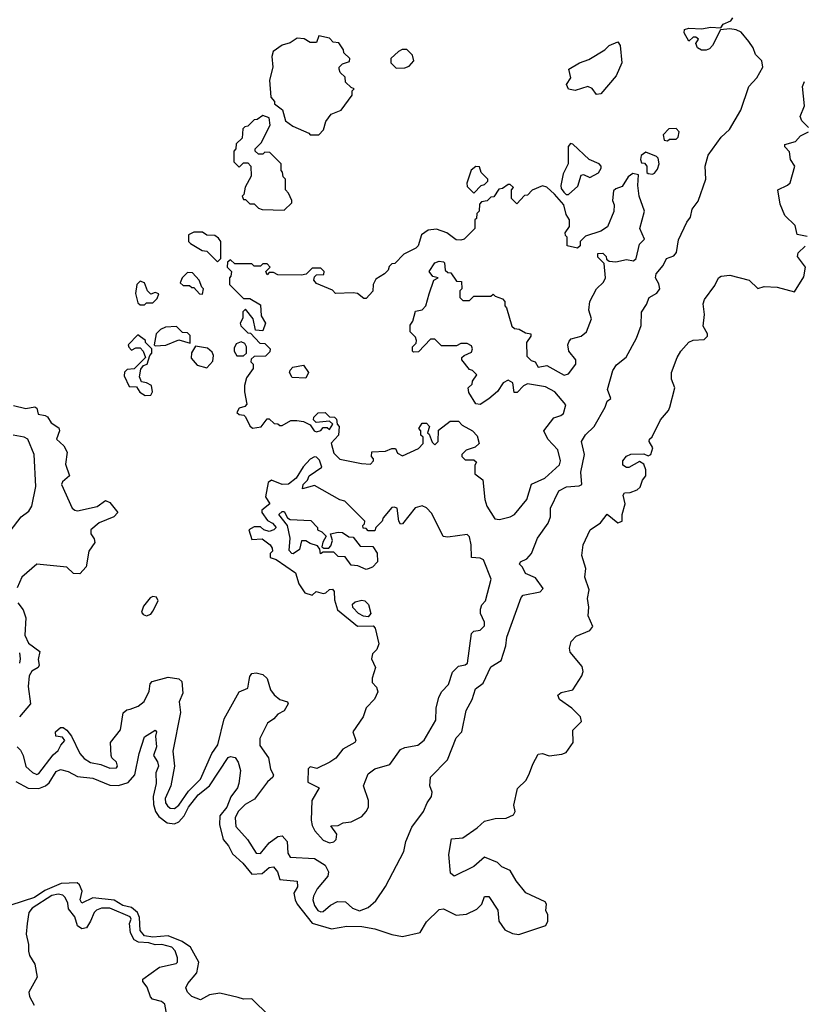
# Model space of a CAD drawing. Extents: x 2293830 to 2387798, y 66850 to 233222.
# Tile 48 of 192: x 2344226 to 2347871, y 150449 to 155026. Entities that reach past the tile are written whole.
import ezdxf

# ---------------------------------------------------------------- set-up
doc = ezdxf.new("R2010")
doc.units = 0

msp = doc.modelspace()

# ---------------------------------------------------------------- linework, layer by layer
at = {"layer": '0CON05XD'}
for points in [[(2347415, 154884.4), (2347393.4, 154883.4), (2347374.6, 154894.6), (2347367.5, 154915), (2347380, 154935), (2347367.5, 154945), (2347355, 154943.8), (2347335, 154926.2), (2347312.9, 154965), (2347315, 154980), (2347335, 154985.8), (2347395, 154983.8), (2347435, 154990.8), (2347482.5, 154987.5), (2347493.3, 155005), (2347530, 155020), (2347539.4, 155035)], [(2344214, 151645), (2344229.8, 151629.8), (2344242.1, 151605), (2344253.6, 151553.7), (2344285, 151525.6), (2344305, 151517.1), (2344315, 151521.4), (2344381.7, 151608.3), (2344405, 151628.6), (2344416.6, 151653.4), (2344436.2, 151675), (2344425, 151691.2), (2344394.2, 151695), (2344391.4, 151715), (2344415, 151735.8), (2344427.5, 151735), (2344445, 151723.3), (2344465.8, 151695), (2344504.4, 151615), (2344525, 151590.8), (2344555, 151573.1), (2344603.1, 151563.1), (2344645, 151546.2), (2344675, 151547.5), (2344680, 151555), (2344676.2, 151575), (2344654.2, 151594.2), (2344651.2, 151605), (2344648, 151665), (2344694, 151725), (2344706.4, 151803.6), (2344723, 151817), (2344739.3, 151820.7), (2344776.7, 151835), (2344804.3, 151855.7), (2344827.5, 151905), (2344831.2, 151938.8), (2344840.5, 151949.5), (2344915, 151968.8), (2344965, 151961.2), (2344979.5, 151949.5), (2344983.1, 151895), (2344966.2, 151855), (2344972.9, 151805), (2344937.1, 151625), (2344944.5, 151555), (2344927.3, 151465), (2344902.1, 151405), (2344903.8, 151385), (2344911.9, 151371.9), (2344925, 151361.1), (2344945, 151358.9), (2344964.4, 151375), (2345010.1, 151439.9), (2345066.5, 151495), (2345118.9, 151615), (2345146.9, 151655), (2345175.7, 151775), (2345245, 151901.2), (2345285, 151918), (2345291.8, 151955), (2345295, 151973.3), (2345305, 151986.2), (2345325, 151989.2), (2345355, 151981.4), (2345375, 151963.8), (2345390.9, 151910.9), (2345407.3, 151887.3), (2345435, 151866.2), (2345470, 151855), (2345472.5, 151845), (2345455, 151812.5), (2345425, 151797.5), (2345406, 151775), (2345377.5, 151755), (2345341.9, 151685), (2345342, 151652), (2345381.1, 151595), (2345391.5, 151541.5), (2345404.2, 151515), (2345402, 151505), (2345376.5, 151483.5), (2345317.3, 151402.7), (2345272.7, 151377.3), (2345241.1, 151345), (2345226.4, 151315), (2345230, 151275), (2345284.1, 151214.1), (2345325, 151152), (2345345, 151150), (2345385, 151198.6), (2345425, 151228.8), (2345445, 151231.2), (2345468.1, 151205), (2345471.9, 151151.9), (2345483.1, 151133.1), (2345595, 151126.5), (2345645, 151095.5), (2345660, 151065), (2345657.3, 151045), (2345607.8, 150985), (2345591.4, 150951.4), (2345587.8, 150935), (2345595, 150908), (2345610.6, 150885), (2345625, 150878.5), (2345635, 150880), (2345670.2, 150909.8), (2345702.6, 150927.4), (2345740, 150925), (2345772, 150895), (2345805, 150883.5), (2345845, 150898.6), (2345880.3, 150929.7), (2345925, 150996.7), (2346010.7, 151159.3), (2346020, 151205), (2346047.2, 151272.8), (2346101.9, 151345), (2346118.5, 151385), (2346139.7, 151415), (2346142.5, 151435), (2346130.6, 151465), (2346133.8, 151505), (2346213.8, 151585), (2346253.2, 151686.8), (2346280, 151715), (2346300, 151815), (2346328.6, 151865), (2346343.3, 151915), (2346378.5, 151941.5), (2346415, 152017.1), (2346463, 152047), (2346484.5, 152115.5), (2346489.2, 152155), (2346555, 152340), (2346565, 152350), (2346643.6, 152366.4), (2346658, 152382), (2346621.6, 152431.6), (2346575, 152451.8), (2346561.4, 152481.4), (2346547.5, 152495), (2346552.5, 152505), (2346581.2, 152518.8), (2346603.8, 152545), (2346631.2, 152615), (2346681.2, 152685), (2346691.2, 152715), (2346692, 152755), (2346730, 152835), (2346765.8, 152854.2), (2346825, 152858.8), (2346837.5, 152865), (2346832.3, 152922.3), (2346849.2, 153005), (2346835.8, 153065), (2346853.9, 153096.1), (2346895.3, 153134.7), (2346945.6, 153225), (2346955, 153252.5), (2346972.5, 153265), (2346956.2, 153306.2), (2346980.8, 153395), (2346998.8, 153421.2), (2347042.6, 153457.4), (2347091.4, 153545), (2347113.8, 153603.8), (2347114.1, 153665.9), (2347137.7, 153702.3), (2347150, 153735), (2347185.5, 153754.5), (2347199.2, 153775), (2347195, 153797.5), (2347180, 153825), (2347182.5, 153845), (2347215, 153882.5), (2347230, 153915), (2347265, 153928.2), (2347277.3, 153942.7), (2347287.2, 154002.8), (2347325.8, 154085), (2347342.9, 154107.1), (2347350, 154145), (2347377.4, 154182.6), (2347413.5, 154285), (2347410, 154345), (2347423.8, 154396.2), (2347485, 154479.2), (2347524, 154515), (2347575.4, 154604.6), (2347614, 154715), (2347651.2, 154755), (2347678.8, 154805), (2347673.3, 154835), (2347643.9, 154863.9), (2347633.3, 154895), (2347613.3, 154925), (2347577.7, 154967.7), (2347555, 154978.8), (2347525, 154983.8), (2347481.7, 154978.3), (2347443.8, 154905), (2347430, 154890), (2347415, 154884.4)], [(2345615, 154490), (2345637, 154513), (2345648.3, 154551.7), (2345673.6, 154586.4), (2345720, 154605), (2345770, 154675), (2345770, 154695), (2345780, 154705), (2345765, 154710), (2345740, 154735), (2345738.3, 154758.3), (2345715, 154780), (2345710, 154795), (2345710, 154805), (2345725, 154820), (2345758.3, 154831.7), (2345760, 154845), (2345731.7, 154871.7), (2345730, 154885), (2345708.3, 154918.3), (2345681.7, 154921.7), (2345665, 154940), (2345615, 154950), (2345605, 154920), (2345575, 154920), (2345547, 154937), (2345515, 154940), (2345481.7, 154918.3), (2345445, 154907.5), (2345403, 154877), (2345397.5, 154855), (2345402.5, 154805), (2345386.7, 154745), (2345392.5, 154665), (2345410, 154645), (2345410, 154635), (2345447, 154607), (2345460, 154555), (2345495, 154530), (2345568.3, 154498.3), (2345575, 154490), (2345615, 154490)], [(2345975, 154800), (2346015, 154802.5), (2346035, 154810), (2346056.7, 154835), (2346050.7, 154860.7), (2346025, 154887.5), (2346003, 154887), (2345985, 154877.5), (2345950, 154845), (2345950, 154825), (2345975, 154800)], [(2346905, 154678), (2346885.8, 154705.8), (2346865, 154715.5), (2346805.9, 154695.9), (2346775, 154703.3), (2346766.2, 154725), (2346785.7, 154755), (2346776.7, 154795), (2346826.7, 154825), (2346869.3, 154840.7), (2346943.8, 154886.2), (2346964.7, 154905.3), (2347005, 154922.5), (2347016.1, 154906.1), (2347022.5, 154825), (2346996.7, 154765), (2346925, 154680.6), (2346905, 154678)], [(2347890, 154525), (2347860, 154555), (2347852.5, 154575), (2347872.5, 154625), (2347863.3, 154715), (2347871.7, 154738.3)], [(2345455, 154140), (2345490, 154175), (2345490, 154185), (2345475, 154220), (2345460, 154235), (2345460, 154285), (2345450, 154295), (2345447, 154317), (2345440, 154325), (2345440, 154355), (2345388.3, 154408.3), (2345365, 154410), (2345355, 154400), (2345335, 154400), (2345320, 154415), (2345320, 154425), (2345347, 154453), (2345390, 154535), (2345385, 154570), (2345355, 154580), (2345328.3, 154561.7), (2345315, 154560), (2345285, 154530), (2345271.7, 154528.3), (2345261.7, 154518.3), (2345260, 154475), (2345231.7, 154448.3), (2345230, 154425), (2345220, 154415), (2345220, 154365), (2345245, 154340), (2345265, 154360), (2345285, 154360), (2345300, 154345), (2345301.7, 154298.3), (2345273, 154247), (2345267, 154213), (2345260, 154205), (2345265, 154190), (2345275, 154190), (2345295, 154170), (2345315, 154170), (2345335, 154150), (2345353, 154143), (2345455, 154140)], [(2347235, 154462.5), (2347245, 154470), (2347275, 154470), (2347285, 154480), (2347290, 154505), (2347275, 154520), (2347241.7, 154518.3), (2347215, 154490), (2347220, 154465), (2347235, 154462.5)], [(2347885, 154018.1), (2347837.7, 154027.7), (2347828.8, 154068.8), (2347780, 154115), (2347758.3, 154168.3), (2347747.5, 154235), (2347793.6, 154256.4), (2347805, 154267.5), (2347826.7, 154345), (2347806.7, 154375), (2347801.7, 154411.7), (2347780, 154435), (2347780, 154445), (2347830.7, 154459.3), (2347853.6, 154486.4), (2347890, 154505)], [(2346775, 154213.3), (2346818.1, 154251.9), (2346835, 154302.5), (2346845.6, 154305.6), (2346875, 154292.5), (2346915, 154313.8), (2346927.1, 154335), (2346927.1, 154345), (2346918, 154355), (2346871.2, 154375), (2346795, 154447.5), (2346785, 154450), (2346773.3, 154436.7), (2346773.3, 154355), (2346750.4, 154309.6), (2346740, 154255), (2346741.4, 154241.4), (2346754.2, 154224.2), (2346765, 154213.3), (2346775, 154213.3)], [(2347165, 154307.5), (2347175, 154312.5), (2347189.5, 154330.5), (2347196.2, 154355), (2347191.7, 154381.7), (2347185, 154390), (2347135, 154410), (2347113.8, 154395), (2347110, 154375), (2347115, 154360), (2347128.3, 154358.3), (2347140, 154345), (2347140, 154315), (2347145, 154310), (2347165, 154307.5)], [(2346335, 154220), (2346370, 154255), (2346385, 154260), (2346400, 154275), (2346400, 154285), (2346370, 154315), (2346361.7, 154341.7), (2346345, 154342.5), (2346323.9, 154326.1), (2346302.5, 154265), (2346305, 154250), (2346335, 154220)], [(2346455, 152702), (2346505, 152714), (2346525, 152726.2), (2346582.5, 152795), (2346603.2, 152866.8), (2346665.2, 152894.8), (2346734.2, 152955.8), (2346738.4, 152975), (2346726, 153026), (2346679.2, 153075), (2346661.2, 153115), (2346707.5, 153175), (2346740, 153185), (2346752.5, 153195), (2346763.3, 153235), (2346712.5, 153295), (2346669.3, 153319.3), (2346585, 153332.5), (2346567, 153323), (2346537, 153293), (2346523, 153293), (2346517, 153337), (2346495, 153350), (2346471.7, 153338.3), (2346445, 153296.7), (2346405, 153262.5), (2346365, 153237.5), (2346345, 153240), (2346313, 153293), (2346310, 153315), (2346328.3, 153331.7), (2346330, 153345), (2346350, 153375), (2346330, 153395), (2346315, 153400), (2346280, 153445), (2346280, 153455), (2346290, 153465), (2346325, 153480), (2346330, 153495), (2346325, 153510), (2346305, 153520), (2346275, 153520), (2346255, 153510), (2346185, 153510), (2346155, 153540), (2346135, 153540), (2346078.3, 153481.7), (2346055, 153480), (2346050, 153485), (2346050, 153505), (2346068.3, 153521.7), (2346070, 153535), (2346065, 153550), (2346040, 153575), (2346040, 153605), (2346052.5, 153625), (2346065, 153670), (2346095, 153677.5), (2346112.5, 153695), (2346128.3, 153751.7), (2346150, 153815), (2346170, 153825), (2346145, 153832.5), (2346127.5, 153855), (2346153.9, 153896.1), (2346175, 153902.5), (2346195, 153900), (2346200, 153895), (2346201.7, 153861.7), (2346215, 153850), (2346228.3, 153848.3), (2346255, 153810), (2346278.3, 153808.3), (2346280, 153775), (2346270, 153765), (2346270, 153735), (2346285, 153720), (2346315, 153720), (2346335, 153740), (2346415, 153740), (2346425, 153750), (2346435, 153740), (2346468.3, 153728.3), (2346480, 153715), (2346480, 153695), (2346487, 153687), (2346511.7, 153601.7), (2346525, 153590), (2346547, 153587), (2346575, 153570), (2346600, 153565), (2346600, 153555), (2346580, 153525), (2346581.7, 153461.7), (2346601.7, 153441.7), (2346620, 153435), (2346635, 153410), (2346675, 153417.5), (2346755, 153372.5), (2346775, 153380), (2346810, 153425), (2346810, 153445), (2346777.5, 153485), (2346772.5, 153515), (2346778.3, 153531.7), (2346788.3, 153541.7), (2346835, 153553.8), (2346858.8, 153575), (2346882.5, 153635), (2346870, 153675), (2346874.3, 153715.7), (2346906.2, 153775), (2346938, 153805), (2346947.5, 153825), (2346941.7, 153891.7), (2346911.7, 153921.7), (2346911.7, 153938.3), (2346935, 153940), (2346950, 153925), (2346951.7, 153911.7), (2346965, 153902.5), (2346995, 153900), (2347045, 153910.8), (2347077.5, 153905), (2347090, 153915), (2347105, 153982.5), (2347128.8, 154005), (2347107.5, 154055), (2347128, 154135), (2347103.3, 154205), (2347097.5, 154255), (2347100, 154305), (2347075, 154310), (2347052.5, 154295), (2347025, 154250), (2346995, 154240), (2346985, 154230), (2346980, 154185), (2346987.5, 154165), (2346986.4, 154133.6), (2346957, 154063), (2346925, 154042.5), (2346855, 154020), (2346830, 153995), (2346830, 153975), (2346817, 153963), (2346770, 153975), (2346770, 154015), (2346761.7, 154021.7), (2346760, 154035), (2346780, 154065), (2346780, 154095), (2346765, 154120), (2346753.3, 154165), (2346710, 154215), (2346675, 154246.7), (2346655, 154253.3), (2346607, 154233), (2346585, 154210), (2346571.7, 154208.3), (2346535, 154170), (2346510, 154195), (2346510, 154235), (2346520, 154245), (2346505, 154260), (2346495, 154260), (2346468.3, 154241.7), (2346451.7, 154238.3), (2346428.3, 154201.7), (2346415, 154200), (2346397, 154183), (2346371.7, 154178.3), (2346362.5, 154167.5), (2346360, 154135), (2346350, 154125), (2346348.3, 154101.7), (2346340, 154095), (2346340, 154055), (2346290, 154005), (2346275, 154000), (2346253, 154003), (2346210, 154035), (2346161.7, 154051.7), (2346123, 154047), (2346092.5, 154025), (2346077.5, 153975), (2346066.4, 153963.6), (2346010, 153935), (2345968.3, 153891.7), (2345955, 153890), (2345941.7, 153878.3), (2345938.3, 153861.7), (2345920, 153845), (2345880.7, 153819.3), (2345867.5, 153795), (2345867, 153763), (2345835, 153730), (2345825, 153730), (2345795, 153752.5), (2345775, 153756.7), (2345693, 153753), (2345678.3, 153768.3), (2345605, 153800), (2345592.5, 153815), (2345595, 153830), (2345605, 153840), (2345638.3, 153841.7), (2345640, 153855), (2345625, 153870), (2345585, 153870), (2345557, 153843), (2345535, 153837.5), (2345425, 153840), (2345405, 153850), (2345385, 153850), (2345375, 153840), (2345370, 153855), (2345390, 153875), (2345375, 153890), (2345355, 153890), (2345345, 153880), (2345315, 153880), (2345305, 153890), (2345225, 153890), (2345205, 153910), (2345191.7, 153898.3), (2345190, 153875), (2345210, 153855), (2345207, 153833), (2345200, 153825), (2345200, 153795), (2345265, 153730), (2345295, 153730), (2345345, 153700), (2345348.3, 153648.3), (2345367.5, 153615), (2345355, 153580), (2345321.7, 153581.7), (2345310, 153635), (2345275, 153680), (2345263, 153667), (2345261.7, 153638.3), (2345250, 153615), (2345253, 153603), (2345285, 153570), (2345298.3, 153568.3), (2345341.7, 153521.7), (2345365, 153520), (2345390, 153495), (2345388.3, 153481.7), (2345368.3, 153461.7), (2345315, 153460), (2345301.7, 153448.3), (2345300, 153435), (2345310, 153425), (2345310, 153405), (2345279.3, 153360.7), (2345270, 153325), (2345270, 153295), (2345281.7, 153238.3), (2345271.7, 153228.3), (2345245, 153220), (2345235, 153200), (2345245, 153190), (2345267, 153187), (2345275, 153180), (2345295, 153137.5), (2345307, 153127), (2345347, 153133), (2345375, 153170), (2345385, 153170), (2345408.3, 153148.3), (2345425, 153147.5), (2345435, 153140), (2345445, 153140), (2345485, 153162.5), (2345513, 153163), (2345545, 153157.5), (2345575, 153142.5), (2345593.3, 153115), (2345605, 153110), (2345624.1, 153115.9), (2345635, 153130), (2345655, 153130), (2345665, 153120), (2345680, 153145), (2345665, 153160), (2345603.8, 153153.8), (2345590, 153165), (2345591.7, 153178.3), (2345611.7, 153198.3), (2345645, 153200), (2345665, 153180), (2345688.3, 153178.3), (2345698.3, 153168.3), (2345700, 153145), (2345710, 153135), (2345707.5, 153095), (2345672.5, 153057.5), (2345685, 153010), (2345713, 152983), (2345813, 152963), (2345855, 152960), (2345870, 152975), (2345870, 152985), (2345860, 152995), (2345862.5, 153017.5), (2345925, 153020), (2345955, 153032.5), (2345971.7, 153031.7), (2345980.7, 153010.7), (2346005, 152997.5), (2346078.3, 153031.7), (2346100, 153055), (2346100, 153085), (2346090, 153095), (2346090, 153115), (2346080, 153125), (2346095, 153150), (2346115, 153150), (2346130, 153135), (2346120, 153105), (2346128.3, 153098.3), (2346141.7, 153061.7), (2346155, 153050), (2346170, 153065), (2346171.7, 153118.3), (2346225, 153160), (2346265, 153160), (2346280.7, 153140.7), (2346330, 153115), (2346351.7, 153091.7), (2346360, 153055), (2346341.7, 153038.3), (2346300, 153025), (2346280, 153005), (2346280, 152995), (2346295, 152980), (2346335, 152980), (2346348.3, 152968.3), (2346340, 152955), (2346340, 152915), (2346377, 152887), (2346386.7, 152795), (2346396.7, 152765), (2346433.3, 152705), (2346455, 152702)], [(2345145, 153900), (2345160, 153915), (2345160, 153995), (2345149.3, 154009.3), (2345131.7, 154021.7), (2345095, 154023.3), (2345075, 154037.5), (2345035, 154037.5), (2345010, 154025), (2345010, 153995), (2345020, 153985), (2345073, 153953), (2345095, 153950), (2345145, 153900)], [(2344208.1, 151485), (2344265, 151453.5), (2344315, 151451.4), (2344345.2, 151464.8), (2344362, 151478), (2344395, 151531.5), (2344415, 151540.3), (2344451.2, 151531.2), (2344495, 151507.1), (2344565, 151500.7), (2344645, 151467.8), (2344685, 151465.3), (2344729.8, 151480.2), (2344760.9, 151515), (2344781.4, 151615), (2344805, 151692.5), (2344855, 151723.3), (2344861.2, 151715), (2344856.4, 151695), (2344861.2, 151645), (2344847.9, 151605), (2344865.7, 151575.7), (2344870.6, 151555), (2344858, 151525), (2344859.6, 151475), (2344845.2, 151415), (2344847.8, 151377.8), (2344856.9, 151345), (2344872, 151322), (2344911.6, 151291.6), (2344945, 151287.3), (2344965, 151296.9), (2344990, 151325), (2345009.8, 151365), (2345055, 151422.5), (2345107.5, 151465), (2345195, 151595.6), (2345205, 151601.4), (2345226.5, 151596.5), (2345240.6, 151575), (2345251.4, 151535), (2345243.1, 151475), (2345237.8, 151455), (2345207.1, 151412.9), (2345187.9, 151365), (2345156.3, 151325), (2345153.7, 151285), (2345170.4, 151215), (2345195.9, 151185.9), (2345215, 151148.9), (2345262.8, 151105), (2345305, 151054.2), (2345353, 151057), (2345385, 151084.3), (2345405, 151087.8), (2345423.3, 151065), (2345435, 151029.2), (2345515, 151021.2), (2345517.1, 150995), (2345499.2, 150965), (2345505.5, 150935), (2345515, 150914.4), (2345585, 150826), (2345675, 150799.1), (2345745, 150811.8), (2345815, 150810.8), (2345875, 150800), (2345955, 150772.5), (2346005, 150763.3), (2346087, 150783), (2346115, 150832.5), (2346175, 150890), (2346195, 150892.5), (2346206.7, 150886.7), (2346253.6, 150863.6), (2346301.7, 150868.3), (2346349.3, 150890.7), (2346372.5, 150915), (2346385, 150950), (2346405, 150950), (2346447, 150887), (2346452.5, 150835), (2346480, 150795), (2346515, 150777.5), (2346545, 150773.3), (2346670, 150815), (2346680, 150835), (2346680, 150865), (2346670, 150885), (2346672.5, 150915), (2346667.5, 150925), (2346577.3, 150967.3), (2346533, 151023), (2346505, 151070), (2346465, 151087.5), (2346445, 151107.5), (2346385, 151132.5), (2346335, 151088.8), (2346243.9, 151043.9), (2346228, 151058), (2346218.8, 151145), (2346232.5, 151217.5), (2346285, 151222.2), (2346351.3, 151268.7), (2346385, 151300), (2346435, 151312.5), (2346485.5, 151314.5), (2346520.7, 151329.3), (2346527.5, 151345), (2346520.8, 151375), (2346538.3, 151451.7), (2346578.8, 151491.2), (2346595, 151522.5), (2346609.2, 151565), (2346635, 151612), (2346655, 151614.3), (2346685, 151603.5), (2346745, 151611.4), (2346765, 151620), (2346797.1, 151665), (2346796.2, 151723.8), (2346836.4, 151763.6), (2346831.4, 151785), (2346790.8, 151825), (2346733.8, 151865), (2346726.2, 151885), (2346741.1, 151898.9), (2346795, 151910.8), (2346838.1, 151975), (2346844.2, 151995), (2346839.1, 152019.1), (2346782.5, 152085), (2346780, 152105), (2346787.5, 152135), (2346810.7, 152159.3), (2346875, 152186.7), (2346888.8, 152205), (2346867.5, 152255), (2346870, 152295), (2346863.8, 152335), (2346871.4, 152375), (2346851.2, 152435), (2346856.2, 152475), (2346836.7, 152535), (2346843.3, 152585), (2346876.7, 152655), (2346923.9, 152686.1), (2346955, 152726.7), (2347005, 152686.7), (2347024.3, 152695), (2347024.4, 152725), (2347039.2, 152775), (2347029.2, 152815), (2347035, 152825.7), (2347062.4, 152827.6), (2347095, 152840.6), (2347107.7, 152852.3), (2347118.6, 152885), (2347134.5, 152905.5), (2347135, 152932.5), (2347125, 152960), (2347105, 152972.5), (2347055, 152943.8), (2347045, 152943.8), (2347027.5, 152955), (2347027.5, 152975), (2347045, 152996.7), (2347065, 153006.7), (2347125, 153007.5), (2347145, 152997.5), (2347157.5, 153005), (2347167.5, 153035), (2347150, 153065), (2347152.5, 153075), (2347163.6, 153086.4), (2347203.3, 153165), (2347240.7, 153209.3), (2347246.1, 153223.9), (2347268.8, 153315), (2347253.8, 153355), (2347253.8, 153385), (2347280, 153455), (2347297.5, 153485), (2347335, 153526.2), (2347355, 153535.8), (2347405, 153539.2), (2347420.8, 153555), (2347421.4, 153565), (2347401.5, 153601.5), (2347408, 153655), (2347401.2, 153705), (2347406.7, 153725), (2347455, 153790), (2347472.5, 153825), (2347485, 153833.3), (2347525, 153838.1), (2347615, 153814.3), (2347655, 153775.8), (2347685, 153785.6), (2347745, 153782.9), (2347825, 153760), (2347869.5, 153830.5), (2347876.2, 153875), (2347840, 153925), (2347842, 153942), (2347875, 153972.9)], [(2345075, 153750), (2345080, 153775), (2345071.7, 153781.7), (2345060, 153815), (2345028.3, 153848.3), (2345005, 153850), (2344980, 153825), (2344971.7, 153801.7), (2344985, 153790), (2345015, 153790), (2345025, 153780), (2345035, 153780), (2345061.7, 153751.7), (2345075, 153750)], [(2344805, 153700), (2344815, 153710), (2344845, 153710), (2344865, 153730), (2344871.7, 153751.7), (2344855, 153757.5), (2344835, 153750), (2344820, 153765), (2344805, 153802.5), (2344785, 153810), (2344770, 153795), (2344763.6, 153753.6), (2344775, 153710), (2344785, 153700), (2344805, 153700)], [(2344855, 153510), (2344905, 153512.5), (2344965, 153537.5), (2345017.5, 153522.5), (2345017, 153557), (2345005, 153570), (2344981.7, 153571.7), (2344955, 153600), (2344903, 153597), (2344880, 153585), (2344860, 153565), (2344850, 153515), (2344855, 153510)], [(2344808.3, 153278.3), (2344835, 153280), (2344842.5, 153295), (2344837.5, 153325), (2344815, 153337.5), (2344791.7, 153341.7), (2344782.5, 153365), (2344788.3, 153401.7), (2344801.7, 153418.3), (2344817.5, 153425), (2344830, 153465), (2344840, 153475), (2344840, 153495), (2344810, 153525), (2344810, 153535), (2344775, 153560), (2344730, 153515), (2344733, 153503), (2344745, 153490), (2344765, 153500), (2344785, 153500), (2344800, 153485), (2344810, 153455), (2344757, 153403), (2344725, 153400), (2344713, 153387), (2344710.7, 153370.7), (2344735, 153320), (2344768.3, 153318.3), (2344783.6, 153293.6), (2344808.3, 153278.3)], [(2345265, 153462.5), (2345280, 153475), (2345280, 153505), (2345271.2, 153521.2), (2345255, 153528.8), (2345231.4, 153518.6), (2345221.4, 153498.6), (2345222, 153485), (2345235, 153463.8), (2345265, 153462.5)], [(2345095, 153407.5), (2345122.3, 153437.7), (2345126, 153465), (2345120, 153480), (2345098, 153498), (2345042.5, 153507.5), (2345023.6, 153476.4), (2345022.3, 153452.3), (2345050.3, 153420.3), (2345095, 153407.5)], [(2345555, 153360), (2345491.7, 153361.7), (2345480, 153385), (2345483, 153397), (2345495, 153410), (2345545, 153420), (2345567.5, 153385), (2345555, 153360)], [(2344197.5, 153232.5), (2344255, 153218.9), (2344296.2, 153226.2), (2344305, 153220), (2344312, 153192), (2344344, 153186), (2344355, 153180), (2344371.5, 153151.5), (2344407.9, 153127.9), (2344410.4, 153115), (2344396.7, 153075), (2344431.2, 153045), (2344446.2, 153015), (2344439.3, 152959.3), (2344456.7, 152905), (2344425, 152877.5), (2344420, 152865), (2344469.4, 152755), (2344481.2, 152745), (2344495, 152743.1), (2344585, 152762), (2344625, 152791.2), (2344645, 152781.2), (2344681.2, 152735), (2344663.8, 152715), (2344595, 152687.3), (2344556.2, 152655), (2344556.8, 152635), (2344571.9, 152611.9), (2344574.6, 152595), (2344546.4, 152555), (2344535, 152482), (2344505, 152449.2), (2344475, 152451.4), (2344445, 152480), (2344305.7, 152494.3), (2344235.6, 152435), (2344214.1, 152385)], [(2344181.4, 152648.6), (2344232.2, 152715), (2344268.6, 152741.4), (2344282.9, 152765), (2344300.5, 152855), (2344292.5, 153005), (2344264, 153075), (2344246.7, 153085), (2344195, 153094)], [(2345665, 151199.2), (2345685, 151203.8), (2345696, 151215), (2345699.3, 151239.3), (2345671.7, 151278.3), (2345705, 151280), (2345728.3, 151291.7), (2345765, 151296.7), (2345815, 151322), (2345836.2, 151345), (2345845.7, 151365), (2345845.9, 151395.9), (2345822.5, 151465), (2345845, 151520), (2345876.4, 151543.6), (2345945, 151563.3), (2345995, 151632.5), (2346015, 151642.5), (2346075, 151653.8), (2346105, 151676.7), (2346159.7, 151770.3), (2346160.8, 151825), (2346173.1, 151876.9), (2346187, 151903), (2346218, 151935), (2346236.6, 151993.4), (2346265, 152020), (2346295, 152026), (2346305.6, 152034.4), (2346325, 152172.5), (2346335, 152183.3), (2346365, 152188), (2346385, 152207.5), (2346385.4, 152225.4), (2346366.7, 152265), (2346366.7, 152285), (2346372.5, 152305), (2346390, 152325), (2346416.2, 152425), (2346380, 152515), (2346365, 152522.1), (2346325, 152526), (2346323.1, 152585), (2346315, 152622.5), (2346305, 152633.3), (2346215, 152620), (2346193.6, 152623.6), (2346139.8, 152729.8), (2346116.1, 152756.1), (2346095, 152765.6), (2346063.7, 152756.3), (2346005, 152682.5), (2345995, 152680), (2345987.5, 152695), (2345980, 152755), (2345965, 152760), (2345955, 152757.5), (2345915, 152710), (2345910, 152695), (2345880, 152665), (2345875, 152650), (2345845, 152650), (2345835, 152660), (2345821.7, 152661.7), (2345820, 152675), (2345828.3, 152681.7), (2345830, 152695), (2345737, 152787), (2345713, 152793), (2345595, 152860), (2345540, 152845), (2345543.3, 152865), (2345562.5, 152885), (2345570, 152905), (2345630, 152945), (2345618.8, 152978.8), (2345605, 152992.5), (2345595, 152993.3), (2345575, 152983.3), (2345543.1, 152946.9), (2345510, 152895), (2345475, 152865.8), (2345445, 152864.4), (2345395, 152885.6), (2345380.6, 152875), (2345367, 152807), (2345387.5, 152775), (2345350, 152745), (2345350, 152735), (2345377, 152697), (2345400, 152685), (2345417.5, 152665), (2345406.1, 152653.9), (2345385, 152646.7), (2345360, 152655), (2345345, 152667.5), (2345315, 152667.5), (2345290, 152655), (2345305, 152610), (2345351.7, 152611.7), (2345390, 152585), (2345398.3, 152568.3), (2345400, 152555), (2345390, 152545), (2345390, 152525), (2345417, 152517), (2345507.5, 152455), (2345523, 152403), (2345550.7, 152360.7), (2345585, 152350), (2345603, 152367), (2345635, 152358.8), (2345648, 152362), (2345665, 152377.5), (2345678.3, 152378.3), (2345687.5, 152367.5), (2345688.3, 152328.3), (2345701.7, 152281.7), (2345795, 152206.7), (2345868.3, 152208.3), (2345877, 152197), (2345893.8, 152125), (2345885, 152097.5), (2345865, 152077.5), (2345860, 152055), (2345878.8, 152015), (2345863.3, 151965), (2345863.3, 151945), (2345883.6, 151923.6), (2345889.3, 151900.7), (2345873.6, 151866.4), (2345835, 151827.5), (2345821.2, 151785), (2345773.8, 151715), (2345786.7, 151675), (2345783.3, 151665), (2345727.5, 151635), (2345695, 151592.5), (2345666.1, 151573.9), (2345605.8, 151544.2), (2345575, 151553.3), (2345566.2, 151543.8), (2345565, 151481.2), (2345617.5, 151455), (2345583.6, 151396.4), (2345580, 151305), (2345585, 151280), (2345597.5, 151255), (2345635, 151211.2), (2345665, 151199.2)], [(2345835, 152470), (2345797, 152487), (2345765, 152490), (2345738.3, 152528.3), (2345705, 152530), (2345685, 152550), (2345635, 152550), (2345623, 152543), (2345620, 152565), (2345610, 152580), (2345575, 152590), (2345555, 152603.3), (2345535, 152602.5), (2345525, 152562.5), (2345496.7, 152543.3), (2345490, 152545), (2345478.3, 152558.3), (2345482.5, 152615), (2345470, 152675), (2345430, 152725), (2345445, 152740), (2345455, 152740), (2345470, 152710), (2345482.5, 152702.5), (2345578.3, 152698.3), (2345610, 152665), (2345610, 152655), (2345630, 152645), (2345650, 152625), (2345633.6, 152596.4), (2345630, 152575), (2345638.3, 152568.3), (2345661.7, 152568.3), (2345670.7, 152579.3), (2345678.8, 152605), (2345670, 152635), (2345705, 152643.3), (2345725, 152642.5), (2345755, 152622.5), (2345775, 152620), (2345808.3, 152578.3), (2345867, 152577), (2345886.4, 152546.4), (2345887.5, 152505), (2345865, 152480), (2345845, 152472.5), (2345835, 152470)], [(2344815, 152254.4), (2344835, 152261.9), (2344844, 152276), (2344869.5, 152325), (2344861.8, 152341.8), (2344845, 152344.4), (2344832.5, 152337.5), (2344801.1, 152298.9), (2344791.7, 152271.7), (2344800, 152260), (2344815, 152254.4)], [(2345845, 152250), (2345823, 152253), (2345800, 152265), (2345773, 152293), (2345771.7, 152308.3), (2345785, 152320), (2345815, 152327.5), (2345830, 152325), (2345847, 152307), (2345857.5, 152265), (2345845, 152250)], [(2344217.8, 152315), (2344241.7, 152281.7), (2344253.8, 152245), (2344249.6, 152165), (2344267.1, 152127.1), (2344319.4, 152089.4), (2344311.7, 152051.7), (2344315.6, 152025), (2344311.9, 152015), (2344282.3, 151997.7), (2344269.5, 151975), (2344264.4, 151925.6), (2344275.5, 151845), (2344225.6, 151785)], [(2344225, 152081.9), (2344228.5, 152055), (2344225, 152034.6)], [(2345385, 150394.4), (2345305, 150474), (2345265, 150472.5), (2345240.3, 150479.7), (2345155, 150500.9), (2345107.8, 150492.2), (2345065, 150470), (2345025, 150485.5), (2345005, 150505.5), (2344997.5, 150525), (2345006.7, 150545), (2345049.3, 150595), (2345058.3, 150645), (2345020, 150715), (2344980.9, 150740.9), (2344915, 150766.9), (2344845, 150760.2), (2344805, 150767.1), (2344785, 150791.4), (2344783, 150853), (2344773.2, 150875), (2344745, 150898.6), (2344705, 150907.8), (2344665, 150933), (2344565, 150944), (2344515, 150918.2), (2344506.9, 150935), (2344515.7, 150975), (2344504.2, 151004.2), (2344492.9, 151012.9), (2344419.1, 151010.9), (2344342.7, 150977.3), (2344295, 150945.2), (2344185, 150909.6)], [(2344912, 150382), (2344899.4, 150449.4), (2344885, 150462.2), (2344842.5, 150472.5), (2344833.9, 150483.9), (2344817.7, 150527.7), (2344797.5, 150555), (2344797.5, 150565), (2344875, 150620.8), (2344952.3, 150637.7), (2344958.8, 150645), (2344959.2, 150665), (2344947.9, 150697.9), (2344932.5, 150715), (2344886, 150726), (2344855, 150725.2), (2344825, 150734.3), (2344777.9, 150737.9), (2344757.9, 150747.9), (2344741.3, 150781.3), (2344736.5, 150825), (2344743.8, 150845), (2344738.8, 150855), (2344645, 150895.9), (2344606.1, 150896.1), (2344583.1, 150886.9), (2344571.4, 150875), (2344555.4, 150834.6), (2344535.5, 150804.5), (2344515, 150799.2), (2344493.6, 150813.6), (2344481.5, 150855), (2344452.1, 150892.1), (2344449.2, 150919.2), (2344436.7, 150945), (2344425.6, 150955.6), (2344405, 150960.5), (2344375, 150954.5), (2344284.2, 150895), (2344268.8, 150875), (2344261.2, 150825), (2344256.2, 150775), (2344267.3, 150727.3), (2344266, 150695), (2344271.2, 150675), (2344295.6, 150635.6), (2344307.5, 150575), (2344267.5, 150505), (2344270.6, 150485), (2344293.3, 150445)]]:
    msp.add_lwpolyline(points, dxfattribs=at)

doc.saveas('drawing.dxf')
